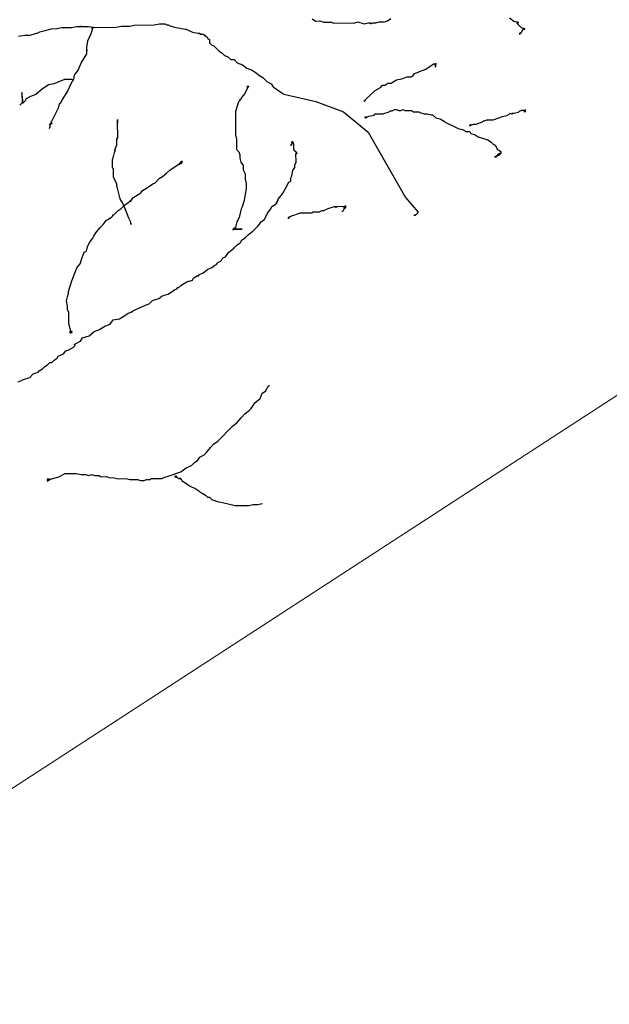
# Model space of a CAD drawing. Header units: feet. Extents: x 1377751 to 1381179, y 448542 to 452320.
# Tile 191 of 205: x 1379636.09 to 1379643.61, y 450906.39 to 450918.98. Entities that reach past the tile are written whole.
import ezdxf

# ---------------------------------------------------------------- set-up
doc = ezdxf.new("R2010")
doc.units = ezdxf.units.FT
doc.header["$MEASUREMENT"] = 0
doc.layers.add('MA_Detail - plant', color=7, linetype='Continuous')
doc.layers.add('MA_Detail - text - label', color=7, linetype='Continuous', lineweight=9)
doc.styles.add('ols - plant details', font='GOTHIC.TTF', dxfattribs={"height": 1.3})
doc.dimstyles.new('oakleaf detail dim style', dxfattribs={"dimtxt": 1.3, "dimasz": 1.5, "dimexe": 1, "dimexo": 1, "dimgap": 1, "dimtad": 0, "dimdec": 1, "dimlfac": 0.5, "dimzin": 3, "dimdsep": 46, "dimlunit": 4, "dimtxsty": 'ols - plant details', "dimblk": 'ARCHTICK', "dimcen": 0.125, "dimdle": 1, "dimclrd": 256, "dimclre": 256, "dimclrt": 256, "dimadec": 0, "dimazin": 1, "dimtfac": 1, "dimtdec": 1, "dimtofl": 0, "dimtmove": 1, "dimatfit": 3, "dimfxl": 1, "dimtolj": 1, "dimtzin": 0, "dimlwd": -1, "dimarcsym": 0})

# ---------------------------------------------------------------- blocks, each defined once
blk = doc.blocks.new('_ARCHTICK')
at = {"color": 0, "linetype": 'ByBlock', "const_width": 0.15}
blk.add_lwpolyline([(-0.5, -0.5), (0.5, 0.5)], dxfattribs=at)

msp = doc.modelspace()

# ---------------------------------------------------------------- linework, layer by layer
at = {"layer": 'MA_Detail - plant'}
for points in [[(1379636.07, 450918.765), (1379636.151, 450918.778), (1379636.219, 450918.779), (1379636.3, 450918.806), (1379636.314, 450918.806), (1379636.341, 450918.82), (1379636.395, 450918.834), (1379636.489, 450918.861), (1379636.557, 450918.862), (1379636.625, 450918.876), (1379636.747, 450918.876), (1379636.814, 450918.89), (1379636.869, 450918.89), (1379636.855, 450918.89), (1379636.963, 450918.891), (1379637.058, 450918.878), (1379637.315, 450918.879), (1379637.383, 450918.893), (1379637.491, 450918.893), (1379637.546, 450918.907), (1379637.803, 450918.909), (1379637.87, 450918.922), (1379637.938, 450918.923), (1379637.965, 450918.909), (1379637.979, 450918.909), (1379638.006, 450918.896), (1379638.06, 450918.883), (1379638.196, 450918.856), (1379638.209, 450918.856), (1379638.291, 450918.816), (1379638.359, 450918.803), (1379638.386, 450918.803), (1379638.386, 450918.79), (1379638.426, 450918.79), (1379638.453, 450918.776), (1379638.44, 450918.776), (1379638.453, 450918.776), (1379638.481, 450918.749), (1379638.481, 450918.736), (1379638.508, 450918.723), (1379638.508, 450918.682), (1379638.535, 450918.655), (1379638.562, 450918.642), (1379638.631, 450918.574), (1379638.671, 450918.547), (1379638.699, 450918.52), (1379638.739, 450918.507), (1379638.78, 450918.467), (1379638.821, 450918.467), (1379638.861, 450918.426), (1379638.929, 450918.4), (1379638.984, 450918.359), (1379639.052, 450918.333), (1379639.092, 450918.306), (1379639.147, 450918.265), (1379639.187, 450918.238), (1379639.242, 450918.185), (1379639.296, 450918.158), (1379639.323, 450918.117), (1379639.364, 450918.09), (1379639.419, 450918.05), (1379639.459, 450918.023), (1379639.866, 450917.93), (1379640.219, 450917.797), (1379640.532, 450917.541), (1379641.01, 450916.704), (1379641.173, 450916.515), (1379641.16, 450916.501)], [(1379639.82, 450918.986), (1379639.861, 450918.959), (1379639.915, 450918.96), (1379639.969, 450918.946), (1379640.064, 450918.947), (1379640.091, 450918.934), (1379640.362, 450918.935), (1379640.403, 450918.949), (1379640.484, 450918.922), (1379640.538, 450918.936), (1379640.565, 450918.936), (1379640.565, 450918.922), (1379640.592, 450918.936), (1379640.633, 450918.936), (1379640.673, 450918.95), (1379640.741, 450918.95), (1379640.782, 450918.964), (1379640.822, 450918.991)], [(1379642.339, 450918.999), (1379642.393, 450918.959), (1379642.434, 450918.945), (1379642.448, 450918.945), (1379642.434, 450918.945), (1379642.448, 450918.945), (1379642.434, 450918.945), (1379642.448, 450918.945), (1379642.448, 450918.932), (1379642.434, 450918.932), (1379642.488, 450918.878), (1379642.529, 450918.864), (1379642.516, 450918.851), (1379642.529, 450918.864), (1379642.529, 450918.851), (1379642.516, 450918.851), (1379642.502, 450918.837), (1379642.489, 450918.81), (1379642.475, 450918.81), (1379642.489, 450918.81), (1379642.475, 450918.796), (1379642.475, 450918.81), (1379642.475, 450918.796), (1379642.475, 450918.81), (1379642.462, 450918.796), (1379642.475, 450918.796), (1379642.475, 450918.81), (1379642.462, 450918.796), (1379642.475, 450918.796), (1379642.462, 450918.796), (1379642.475, 450918.796), (1379642.475, 450918.81), (1379642.475, 450918.796), (1379642.462, 450918.796), (1379642.475, 450918.796), (1379642.462, 450918.796), (1379642.475, 450918.796), (1379642.462, 450918.796)], [(1379637.004, 450918.878), (1379637.004, 450918.864), (1379637.018, 450918.878), (1379637.004, 450918.878), (1379637.018, 450918.878), (1379636.991, 450918.796), (1379636.951, 450918.701), (1379636.938, 450918.62), (1379636.938, 450918.593), (1379636.951, 450918.579), (1379636.938, 450918.593), (1379636.938, 450918.539), (1379636.871, 450918.43), (1379636.831, 450918.335), (1379636.79, 450918.281), (1379636.777, 450918.253), (1379636.777, 450918.226), (1379636.737, 450918.158), (1379636.697, 450918.063), (1379636.629, 450917.955), (1379636.603, 450917.9), (1379636.589, 450917.9), (1379636.576, 450917.846), (1379636.495, 450917.683), (1379636.482, 450917.67), (1379636.495, 450917.67), (1379636.482, 450917.656), (1379636.496, 450917.656), (1379636.482, 450917.656), (1379636.496, 450917.656), (1379636.482, 450917.656), (1379636.496, 450917.643), (1379636.496, 450917.656), (1379636.482, 450917.656), (1379636.482, 450917.643), (1379636.482, 450917.656), (1379636.482, 450917.643), (1379636.482, 450917.656), (1379636.468, 450917.643), (1379636.482, 450917.643), (1379636.482, 450917.656), (1379636.482, 450917.643), (1379636.468, 450917.643), (1379636.469, 450917.629), (1379636.468, 450917.643), (1379636.469, 450917.629), (1379636.468, 450917.643)], [(1379642.462, 450918.796), (1379642.475, 450918.796), (1379642.475, 450918.81), (1379642.475, 450918.796)], [(1379640.489, 450917.933), (1379640.489, 450917.947), (1379640.489, 450917.933), (1379640.502, 450917.961), (1379640.624, 450918.07), (1379640.691, 450918.11), (1379640.718, 450918.138), (1379640.745, 450918.138), (1379640.786, 450918.165), (1379640.826, 450918.165), (1379640.894, 450918.206), (1379640.962, 450918.22), (1379641.029, 450918.248), (1379641.083, 450918.248), (1379641.11, 450918.262), (1379641.124, 450918.289), (1379641.164, 450918.302), (1379641.191, 450918.316), (1379641.272, 450918.344), (1379641.326, 450918.384), (1379641.353, 450918.398), (1379641.367, 450918.412), (1379641.407, 450918.412), (1379641.394, 450918.412), (1379641.407, 450918.412), (1379641.394, 450918.412), (1379641.407, 450918.412), (1379641.394, 450918.412), (1379641.407, 450918.412), (1379641.394, 450918.412), (1379641.394, 450918.371), (1379641.394, 450918.412)], [(1379641.394, 450918.412), (1379641.38, 450918.398)], [(1379636.777, 450918.199), (1379636.75, 450918.213), (1379636.655, 450918.212), (1379636.52, 450918.157), (1379636.452, 450918.143), (1379636.371, 450918.089), (1379636.291, 450918.021), (1379636.223, 450917.993), (1379636.169, 450917.966), (1379636.156, 450917.939), (1379636.129, 450917.912), (1379636.115, 450917.912), (1379636.129, 450917.912), (1379636.115, 450917.912), (1379636.129, 450917.925), (1379636.115, 450917.912), (1379636.129, 450917.912), (1379636.115, 450917.912), (1379636.129, 450917.912), (1379636.115, 450917.912), (1379636.129, 450917.912), (1379636.115, 450917.912), (1379636.129, 450917.912), (1379636.115, 450917.912), (1379636.129, 450917.912), (1379636.115, 450917.912), (1379636.129, 450917.912), (1379636.115, 450917.912), (1379636.129, 450917.912), (1379636.115, 450917.912), (1379636.129, 450917.912), (1379636.115, 450917.912), (1379636.129, 450917.912), (1379636.114, 450918.047), (1379636.115, 450917.912)], [(1379638.985, 450918.129), (1379638.998, 450918.129), (1379638.998, 450918.116), (1379638.998, 450918.129), (1379638.998, 450918.116), (1379638.985, 450918.116), (1379638.998, 450918.116), (1379638.998, 450918.129), (1379638.998, 450918.116), (1379639.012, 450918.129), (1379638.998, 450918.116), (1379638.998, 450918.129), (1379639.012, 450918.129), (1379638.998, 450918.116), (1379638.998, 450918.129), (1379638.998, 450918.116), (1379639.012, 450918.129), (1379638.998, 450918.116), (1379638.998, 450918.129), (1379639.012, 450918.116), (1379638.998, 450918.129), (1379639.012, 450918.129), (1379638.998, 450918.116), (1379639.012, 450918.129), (1379638.998, 450918.116), (1379638.958, 450918.034), (1379638.918, 450917.98), (1379638.904, 450917.953), (1379638.891, 450917.953), (1379638.904, 450917.953), (1379638.878, 450917.925), (1379638.838, 450917.803), (1379638.839, 450917.505), (1379638.853, 450917.451), (1379638.853, 450917.316), (1379638.881, 450917.289), (1379638.894, 450917.248), (1379638.895, 450917.208), (1379638.908, 450917.154), (1379638.936, 450917.113), (1379638.936, 450917.059), (1379638.963, 450917.005), (1379638.964, 450916.937), (1379638.978, 450916.883), (1379638.978, 450916.815), (1379638.965, 450916.748), (1379638.952, 450916.666), (1379638.925, 450916.585), (1379638.911, 450916.558), (1379638.885, 450916.449), (1379638.858, 450916.395), (1379638.845, 450916.341), (1379638.845, 450916.327), (1379638.831, 450916.314), (1379638.845, 450916.314), (1379638.831, 450916.314), (1379638.845, 450916.314), (1379638.831, 450916.314), (1379638.845, 450916.314), (1379638.831, 450916.314), (1379638.831, 450916.3), (1379638.831, 450916.314), (1379638.831, 450916.3), (1379638.831, 450916.314), (1379638.831, 450916.3), (1379638.831, 450916.314), (1379638.818, 450916.314), (1379638.831, 450916.314), (1379638.818, 450916.3), (1379638.926, 450916.301)], [(1379636.115, 450917.912), (1379636.088, 450917.884)], [(1379640.504, 450917.73), (1379640.504, 450917.717), (1379640.504, 450917.73), (1379640.517, 450917.73), (1379640.504, 450917.73), (1379640.49, 450917.717), (1379640.504, 450917.73), (1379640.49, 450917.73), (1379640.504, 450917.73), (1379640.49, 450917.73), (1379640.504, 450917.73), (1379640.49, 450917.73), (1379640.504, 450917.717), (1379640.504, 450917.73), (1379640.504, 450917.717), (1379640.504, 450917.73), (1379640.504, 450917.717), (1379640.504, 450917.73), (1379640.504, 450917.717), (1379640.504, 450917.73), (1379640.504, 450917.717), (1379640.504, 450917.73), (1379640.517, 450917.73), (1379640.504, 450917.73), (1379640.504, 450917.717), (1379640.517, 450917.73), (1379640.504, 450917.73), (1379640.504, 450917.717), (1379640.517, 450917.73), (1379640.544, 450917.744), (1379640.612, 450917.758), (1379640.625, 450917.772), (1379640.72, 450917.772), (1379640.801, 450917.8), (1379640.815, 450917.813), (1379640.842, 450917.813), (1379640.869, 450917.827), (1379640.896, 450917.827), (1379640.923, 450917.814), (1379640.95, 450917.814), (1379640.977, 450917.828), (1379641.004, 450917.814), (1379641.085, 450917.815), (1379641.113, 450917.801), (1379641.18, 450917.801), (1379641.207, 450917.788), (1379641.248, 450917.775), (1379641.289, 450917.775), (1379641.343, 450917.762), (1379641.357, 450917.762), (1379641.397, 450917.721), (1379641.452, 450917.708), (1379641.506, 450917.681), (1379641.519, 450917.668), (1379641.682, 450917.587), (1379641.737, 450917.574), (1379641.764, 450917.561), (1379641.777, 450917.547), (1379641.832, 450917.547), (1379641.845, 450917.52), (1379641.899, 450917.507), (1379641.94, 450917.48), (1379642.062, 450917.44), (1379642.103, 450917.413), (1379642.13, 450917.386), (1379642.157, 450917.373), (1379642.185, 450917.319), (1379642.212, 450917.306), (1379642.226, 450917.292), (1379642.226, 450917.265), (1379642.226, 450917.279), (1379642.226, 450917.265), (1379642.212, 450917.251), (1379642.212, 450917.265), (1379642.185, 450917.251), (1379642.185, 450917.238), (1379642.172, 450917.238), (1379642.158, 450917.224), (1379642.172, 450917.224), (1379642.158, 450917.224), (1379642.172, 450917.224), (1379642.145, 450917.224), (1379642.172, 450917.224), (1379642.158, 450917.224), (1379642.172, 450917.238), (1379642.185, 450917.238)], [(1379641.831, 450917.615), (1379641.831, 450917.629), (1379641.831, 450917.615), (1379641.831, 450917.629), (1379641.845, 450917.642), (1379641.831, 450917.629), (1379641.845, 450917.629), (1379641.885, 450917.642), (1379641.912, 450917.643), (1379641.993, 450917.67), (1379642.007, 450917.684), (1379642.02, 450917.684), (1379642.047, 450917.697), (1379642.129, 450917.698), (1379642.25, 450917.739), (1379642.305, 450917.753), (1379642.332, 450917.767), (1379642.345, 450917.78), (1379642.372, 450917.767), (1379642.372, 450917.78), (1379642.399, 450917.78), (1379642.453, 450917.794), (1379642.467, 450917.808), (1379642.494, 450917.822), (1379642.548, 450917.822), (1379642.534, 450917.822), (1379642.548, 450917.808), (1379642.534, 450917.808), (1379642.548, 450917.808), (1379642.534, 450917.808), (1379642.548, 450917.808), (1379642.534, 450917.808), (1379642.535, 450917.795), (1379642.534, 450917.808), (1379642.535, 450917.795), (1379642.534, 450917.808), (1379642.535, 450917.795), (1379642.534, 450917.808), (1379642.535, 450917.795)], [(1379642.535, 450917.795), (1379642.534, 450917.808), (1379642.521, 450917.795)], [(1379636.468, 450917.643), (1379636.469, 450917.602), (1379636.455, 450917.588)], [(1379637.504, 450916.375), (1379637.504, 450916.361), (1379637.504, 450916.388), (1379637.477, 450916.442), (1379637.435, 450916.55), (1379637.408, 450916.618), (1379637.394, 450916.645), (1379637.367, 450916.686), (1379637.353, 450916.74), (1379637.339, 450916.807), (1379637.326, 450916.848), (1379637.325, 450916.875), (1379637.298, 450916.929), (1379637.284, 450916.969), (1379637.284, 450917.064), (1379637.27, 450917.091), (1379637.27, 450917.186), (1379637.283, 450917.227), (1379637.296, 450917.281), (1379637.31, 450917.308), (1379637.296, 450917.308), (1379637.31, 450917.335), (1379637.323, 450917.376), (1379637.323, 450917.457), (1379637.336, 450917.457), (1379637.323, 450917.457), (1379637.336, 450917.471), (1379637.335, 450917.674), (1379637.335, 450917.66), (1379637.335, 450917.674), (1379637.335, 450917.66), (1379637.335, 450917.674), (1379637.335, 450917.66), (1379637.335, 450917.674), (1379637.335, 450917.66), (1379637.335, 450917.701), (1379637.335, 450917.687), (1379637.335, 450917.701), (1379637.335, 450917.687), (1379637.335, 450917.701), (1379637.335, 450917.687), (1379637.335, 450917.701), (1379637.335, 450917.687), (1379637.335, 450917.701), (1379637.335, 450917.687)], [(1379637.335, 450917.687), (1379637.335, 450917.674)], [(1379636.065, 450914.35), (1379636.106, 450914.364), (1379636.133, 450914.377), (1379636.214, 450914.405), (1379636.254, 450914.446), (1379636.281, 450914.459), (1379636.322, 450914.473), (1379636.335, 450914.487), (1379636.376, 450914.514), (1379636.403, 450914.541), (1379636.443, 450914.568), (1379636.47, 450914.596), (1379636.497, 450914.596), (1379636.524, 450914.623), (1379636.565, 450914.65), (1379636.578, 450914.677), (1379636.646, 450914.705), (1379636.673, 450914.746), (1379636.713, 450914.759), (1379636.767, 450914.787), (1379636.794, 450914.814), (1379636.78, 450914.827), (1379636.862, 450914.868), (1379636.888, 450914.909), (1379636.97, 450914.937), (1379637.037, 450914.991), (1379637.105, 450915.019), (1379637.172, 450915.06), (1379637.24, 450915.087), (1379637.28, 450915.141), (1379637.361, 450915.155), (1379637.429, 450915.196), (1379637.469, 450915.224), (1379637.51, 450915.237), (1379637.523, 450915.251), (1379637.577, 450915.278), (1379637.645, 450915.306), (1379637.699, 450915.333), (1379637.739, 450915.347), (1379637.78, 450915.388), (1379637.861, 450915.415), (1379637.901, 450915.442), (1379637.928, 450915.456), (1379637.982, 450915.47), (1379638.063, 450915.524), (1379638.09, 450915.538), (1379638.104, 450915.552), (1379638.118, 450915.552), (1379638.144, 450915.579), (1379638.212, 450915.62), (1379638.239, 450915.634), (1379638.253, 450915.634), (1379638.293, 450915.647), (1379638.306, 450915.675), (1379638.347, 450915.702), (1379638.374, 450915.702), (1379638.374, 450915.716), (1379638.428, 450915.743), (1379638.482, 450915.784), (1379638.536, 450915.811), (1379638.576, 450915.838), (1379638.604, 450915.852), (1379638.603, 450915.866), (1379638.657, 450915.893), (1379638.671, 450915.92), (1379638.684, 450915.934), (1379638.711, 450915.947), (1379638.752, 450916.002), (1379638.819, 450916.056), (1379638.86, 450916.097), (1379638.9, 450916.124), (1379638.914, 450916.138), (1379638.913, 450916.152), (1379638.927, 450916.165), (1379638.967, 450916.192), (1379639.008, 450916.233), (1379639.062, 450916.274), (1379639.129, 450916.342), (1379639.17, 450916.397), (1379639.197, 450916.41), (1379639.183, 450916.41), (1379639.197, 450916.41), (1379639.21, 450916.424), (1379639.25, 450916.505), (1379639.291, 450916.56), (1379639.304, 450916.587), (1379639.345, 450916.614), (1379639.358, 450916.628), (1379639.372, 450916.628), (1379639.358, 450916.628), (1379639.385, 450916.669), (1379639.385, 450916.682), (1379639.439, 450916.75), (1379639.479, 450916.818), (1379639.519, 450916.899), (1379639.546, 450916.913), (1379639.546, 450916.954), (1379639.559, 450916.981), (1379639.573, 450917.049), (1379639.599, 450917.089), (1379639.599, 450917.116), (1379639.613, 450917.157), (1379639.612, 450917.265), (1379639.626, 450917.266), (1379639.612, 450917.293), (1379639.598, 450917.293), (1379639.585, 450917.32), (1379639.584, 450917.387), (1379639.571, 450917.414), (1379639.557, 450917.414), (1379639.571, 450917.414), (1379639.557, 450917.414), (1379639.571, 450917.414), (1379639.557, 450917.414), (1379639.571, 450917.414), (1379639.557, 450917.414), (1379639.571, 450917.401), (1379639.557, 450917.414), (1379639.571, 450917.401), (1379639.557, 450917.401), (1379639.571, 450917.401), (1379639.557, 450917.387), (1379639.557, 450917.374), (1379639.557, 450917.387), (1379639.557, 450917.374), (1379639.557, 450917.387), (1379639.557, 450917.374), (1379639.544, 450917.373), (1379639.557, 450917.374), (1379639.544, 450917.373)], [(1379639.544, 450917.373), (1379639.557, 450917.374)], [(1379642.185, 450917.238), (1379642.212, 450917.251), (1379642.185, 450917.238)], [(1379636.753, 450914.99), (1379636.739, 450914.99), (1379636.753, 450914.99), (1379636.739, 450914.99), (1379636.739, 450914.976), (1379636.725, 450914.99), (1379636.726, 450914.976), (1379636.739, 450914.976), (1379636.726, 450914.976), (1379636.739, 450914.976), (1379636.739, 450914.99), (1379636.739, 450914.976), (1379636.726, 450914.976), (1379636.739, 450914.976), (1379636.726, 450914.976), (1379636.739, 450914.976), (1379636.739, 450914.99), (1379636.739, 450914.976), (1379636.739, 450914.99), (1379636.739, 450914.976), (1379636.726, 450914.976), (1379636.753, 450914.99), (1379636.739, 450914.99), (1379636.753, 450914.976), (1379636.739, 450914.976), (1379636.739, 450914.99), (1379636.753, 450914.976), (1379636.739, 450914.976), (1379636.753, 450914.99), (1379636.739, 450914.976), (1379636.739, 450914.99), (1379636.753, 450914.99), (1379636.739, 450914.99), (1379636.711, 450915.098), (1379636.711, 450915.233), (1379636.697, 450915.274), (1379636.697, 450915.314), (1379636.683, 450915.382), (1379636.696, 450915.436), (1379636.71, 450915.477), (1379636.709, 450915.504), (1379636.723, 450915.558), (1379636.749, 450915.64), (1379636.789, 450915.735), (1379636.816, 450915.803), (1379636.857, 450915.857), (1379636.883, 450915.938), (1379636.91, 450916.006), (1379636.937, 450916.02), (1379636.95, 450916.074), (1379636.977, 450916.128), (1379637.017, 450916.183), (1379637.031, 450916.21), (1379637.058, 450916.251), (1379637.112, 450916.319), (1379637.152, 450916.359), (1379637.192, 450916.414), (1379637.219, 450916.427), (1379637.26, 450916.455), (1379637.273, 450916.468), (1379637.273, 450916.482), (1379637.287, 450916.482), (1379637.341, 450916.536), (1379637.381, 450916.564), (1379637.422, 450916.605), (1379637.462, 450916.632), (1379637.489, 450916.659), (1379637.503, 450916.659), (1379637.489, 450916.659), (1379637.503, 450916.659), (1379637.529, 450916.7), (1379637.597, 450916.741), (1379637.637, 450916.768), (1379637.651, 450916.795), (1379637.705, 450916.823), (1379637.786, 450916.877), (1379637.813, 450916.891), (1379637.867, 450916.945), (1379637.907, 450916.973), (1379637.961, 450917.014), (1379638.002, 450917.054), (1379638.123, 450917.136), (1379638.15, 450917.163), (1379638.164, 450917.163), (1379638.15, 450917.163), (1379638.15, 450917.15), (1379638.164, 450917.163), (1379638.15, 450917.163), (1379638.164, 450917.15), (1379638.15, 450917.163), (1379638.164, 450917.163), (1379638.15, 450917.163), (1379638.164, 450917.15), (1379638.15, 450917.163), (1379638.164, 450917.163), (1379638.15, 450917.163), (1379638.164, 450917.163), (1379638.15, 450917.15), (1379638.15, 450917.163), (1379638.15, 450917.15), (1379638.15, 450917.163), (1379638.15, 450917.15), (1379638.137, 450917.163), (1379638.15, 450917.15), (1379638.137, 450917.136), (1379638.137, 450917.15), (1379638.137, 450917.136), (1379638.137, 450917.15), (1379638.15, 450917.136), (1379638.137, 450917.15), (1379638.15, 450917.136), (1379638.137, 450917.136), (1379638.137, 450917.15), (1379638.137, 450917.136), (1379638.137, 450917.15), (1379638.137, 450917.136), (1379638.137, 450917.15), (1379638.137, 450917.136)], [(1379638.137, 450917.136), (1379638.123, 450917.136), (1379638.123, 450917.123)], [(1379639.521, 450916.439), (1379639.508, 450916.439), (1379639.521, 450916.439), (1379639.521, 450916.453), (1379639.521, 450916.439), (1379639.535, 450916.453), (1379639.521, 450916.453), (1379639.548, 450916.466), (1379639.67, 450916.507), (1379639.819, 450916.508), (1379639.832, 450916.522), (1379639.914, 450916.522), (1379639.941, 450916.536), (1379639.968, 450916.536), (1379640.022, 450916.563), (1379640.103, 450916.591), (1379640.13, 450916.591), (1379640.117, 450916.577), (1379640.144, 450916.591), (1379640.252, 450916.592), (1379640.238, 450916.592), (1379640.252, 450916.592), (1379640.238, 450916.592), (1379640.252, 450916.592), (1379640.238, 450916.592), (1379640.252, 450916.592), (1379640.238, 450916.592), (1379640.252, 450916.592), (1379640.238, 450916.592), (1379640.252, 450916.592), (1379640.238, 450916.592), (1379640.252, 450916.578), (1379640.238, 450916.592), (1379640.239, 450916.564), (1379640.238, 450916.578), (1379640.239, 450916.564), (1379640.225, 450916.591), (1379640.225, 450916.564)], [(1379640.225, 450916.564), (1379640.225, 450916.551), (1379640.212, 450916.524), (1379640.198, 450916.524)], [(1379641.16, 450916.501), (1379641.133, 450916.474), (1379641.133, 450916.488), (1379641.133, 450916.474), (1379641.133, 450916.488), (1379641.133, 450916.474), (1379641.119, 450916.474)], [(1379638.926, 450916.301), (1379638.804, 450916.3), (1379638.804, 450916.286)], [(1379636.437, 450913.106), (1379636.451, 450913.106), (1379636.437, 450913.106), (1379636.464, 450913.106), (1379636.451, 450913.106), (1379636.451, 450913.092), (1379636.437, 450913.092), (1379636.451, 450913.092), (1379636.437, 450913.092), (1379636.451, 450913.106), (1379636.451, 450913.092), (1379636.437, 450913.106), (1379636.451, 450913.092), (1379636.437, 450913.092), (1379636.451, 450913.092), (1379636.437, 450913.079), (1379636.451, 450913.092), (1379636.437, 450913.092), (1379636.451, 450913.092), (1379636.451, 450913.106), (1379636.464, 450913.092), (1379636.451, 450913.092), (1379636.451, 450913.106), (1379636.451, 450913.092), (1379636.451, 450913.106), (1379636.464, 450913.106), (1379636.464, 450913.092), (1379636.478, 450913.106), (1379636.586, 450913.134), (1379636.667, 450913.175), (1379636.802, 450913.175), (1379636.87, 450913.162), (1379636.924, 450913.162), (1379636.965, 450913.149), (1379637.005, 450913.163), (1379637.046, 450913.149), (1379637.1, 450913.15), (1379637.127, 450913.136), (1379637.195, 450913.137), (1379637.236, 450913.123), (1379637.276, 450913.124), (1379637.344, 450913.11), (1379637.439, 450913.111), (1379637.493, 450913.098), (1379637.588, 450913.098), (1379637.629, 450913.085), (1379637.669, 450913.085), (1379637.71, 450913.099), (1379637.751, 450913.099), (1379637.764, 450913.112), (1379637.899, 450913.113), (1379637.926, 450913.127), (1379637.981, 450913.141), (1379638.143, 450913.196), (1379638.21, 450913.25), (1379638.278, 450913.278), (1379638.318, 450913.318), (1379638.359, 450913.346), (1379638.386, 450913.386), (1379638.44, 450913.414), (1379638.467, 450913.441), (1379638.52, 450913.509), (1379638.561, 450913.55), (1379638.615, 450913.591), (1379638.803, 450913.781), (1379638.857, 450913.822), (1379638.911, 450913.89), (1379638.965, 450913.944), (1379639.019, 450913.985), (1379639.046, 450914.013), (1379639.032, 450914.013), (1379639.046, 450914.013), (1379639.086, 450914.081), (1379639.154, 450914.135), (1379639.181, 450914.203), (1379639.221, 450914.23), (1379639.261, 450914.298), (1379639.275, 450914.305)], [(1379638.062, 450913.141), (1379638.075, 450913.141), (1379638.075, 450913.128), (1379638.075, 450913.141), (1379638.075, 450913.128), (1379638.089, 450913.141), (1379638.075, 450913.128), (1379638.089, 450913.128), (1379638.075, 450913.141), (1379638.089, 450913.128), (1379638.075, 450913.128), (1379638.089, 450913.128), (1379638.116, 450913.114), (1379638.143, 450913.114), (1379638.13, 450913.114), (1379638.143, 450913.114), (1379638.13, 450913.114), (1379638.143, 450913.114), (1379638.143, 450913.101), (1379638.143, 450913.114), (1379638.143, 450913.101), (1379638.143, 450913.114), (1379638.143, 450913.101), (1379638.143, 450913.114), (1379638.157, 450913.087), (1379638.211, 450913.047), (1379638.252, 450913.02), (1379638.333, 450912.98), (1379638.374, 450912.953), (1379638.388, 450912.94), (1379638.415, 450912.926), (1379638.456, 450912.899), (1379638.483, 450912.872), (1379638.51, 450912.872), (1379638.537, 450912.845), (1379638.605, 450912.819), (1379638.673, 450912.806), (1379638.836, 450912.766), (1379639.012, 450912.767), (1379639.066, 450912.78), (1379639.12, 450912.781), (1379639.186, 450912.794)]]:
    msp.add_lwpolyline(points, dxfattribs=at)

# ---------------------------------------------------------------- leaders
at = {"layer": 'MA_Detail - text - label'}
for points in [[(1379632.471, 450906.863), (1379655.252, 450921.69), (1379656.426, 450921.69)], [(1379628.579, 450888.181), (1379655.252, 450917.751), (1379656.426, 450917.751)], [(1379636.514, 450888.707), (1379655.252, 450912.186), (1379656.426, 450912.186)]]:
    msp.add_leader(points, dimstyle='oakleaf detail dim style', dxfattribs=at)

doc.saveas('drawing.dxf')
